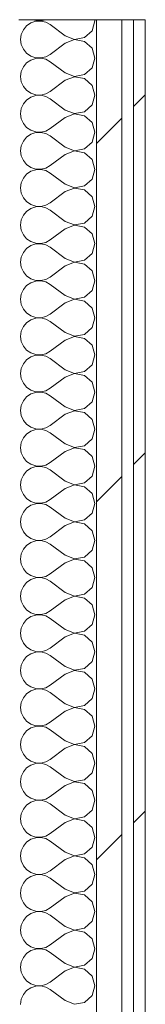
# Model space of a CAD drawing. Header units: millimetres. Extents: x -40968 to 77376, y -17881 to 4746.
# Tile 140 of 180: x -3638 to -3574, y -14152 to -13647. Entities that reach past the tile are written whole.
import ezdxf

# ---------------------------------------------------------------- set-up
doc = ezdxf.new("R2010")
doc.units = ezdxf.units.MM
doc.header["$MEASUREMENT"] = 0
doc.linetypes.add('Wipeout_Contour', pattern=[1000, 0, -1000])
doc.layers.add('Nuevo_08_E_Envans secs', color=7, linetype='Continuous')
doc.layers.add('Nuevo_08_E_Envans secs_Pluma_Nº__1', color=7, linetype='Continuous', lineweight=5)
for name, color, linetype, lineweight, true_color in [('Nuevo_08_E_Envans secs_Pluma_Nº__102', 7, 'Continuous', 5, 0xcccccc), ('Nuevo_08_E_Envans secs_Pluma_Nº__171', 171, 'Continuous', 13, 0xaaaaff), ('Nuevo_08_E_Envans secs_Pluma_Nº__177', 7, 'Continuous', 15, 0xf7e046)]:
    doc.layers.add(name, color=color, linetype=linetype, lineweight=lineweight, true_color=true_color)
pattern_1 = [(45, (0, 0), (-183.8478, 183.8478), [195, -65]), (45, (7e-14, 183.85), (-183.8478, 183.8478), [195, -65])]

# ---------------------------------------------------------------- blocks, each defined once
blk = doc.blocks.new('*X502')
at = {"layer": 'Nuevo_08_E_Envans secs_Pluma_Nº__102', "color": 254, "linetype": 'Continuous', "lineweight": 5, "true_color": 0xcccccc}
for p, q in [((-3634.84, -13650.11), (-3636.52, -13652.14)), ((-3632.68, -13648.62), (-3634.84, -13650.11)), ((-3630.19, -13647.78), (-3632.68, -13648.62)), ((-3631.6, -13646.98), (-3630.19, -13647.45)), ((-3630.19, -13647.45), (-3627.56, -13647.58)), ((-3627.56, -13647.66), (-3630.19, -13647.78)), ((-3627.56, -13647.58), (-3625, -13646.99)), ((-3625, -13648.25), (-3627.56, -13647.66)), ((-3625, -13646.99), (-3624.99, -13646.98)), ((-3622.7, -13649.52), (-3625, -13648.25)), ((-3615.08, -13655.24), (-3622.7, -13649.52)), ((-3601.27, -13652.63), (-3599.85, -13647.62)), ((-3599.85, -13647.62), (-3600.03, -13646.98)), ((-3637.58, -13654.54), (-3637.94, -13657.14)), ((-3636.52, -13652.14), (-3637.58, -13654.54)), ((-3615.08, -13655.24), (-3610.23, -13657.1)), ((-3605.11, -13656.14), (-3601.27, -13652.63)), ((-3637.94, -13657.14), (-3637.58, -13659.75)), ((-3637.58, -13659.75), (-3636.52, -13662.15)), ((-3615.08, -13659.05), (-3622.7, -13664.76)), ((-3610.23, -13657.18), (-3615.08, -13659.05)), ((-3610.23, -13657.1), (-3605.11, -13656.14)), ((-3605.11, -13658.15), (-3610.23, -13657.18)), ((-3601.27, -13661.66), (-3605.11, -13658.15)), ((-3636.52, -13662.15), (-3634.84, -13664.17)), ((-3634.84, -13664.17), (-3632.68, -13665.66)), ((-3625, -13666.03), (-3622.7, -13664.76)), ((-3599.85, -13666.67), (-3601.27, -13661.66)), ((-3634.84, -13669.16), (-3636.52, -13671.18)), ((-3632.68, -13667.67), (-3634.84, -13669.16)), ((-3632.68, -13665.66), (-3630.19, -13666.5)), ((-3630.19, -13666.83), (-3632.68, -13667.67)), ((-3630.19, -13666.5), (-3627.56, -13666.63)), ((-3627.56, -13666.71), (-3630.19, -13666.83)), ((-3627.56, -13666.63), (-3625, -13666.03)), ((-3625, -13667.3), (-3627.56, -13666.71)), ((-3622.7, -13668.57), (-3625, -13667.3)), ((-3615.08, -13674.29), (-3622.7, -13668.57)), ((-3601.27, -13671.67), (-3599.85, -13666.67)), ((-3637.58, -13673.59), (-3637.94, -13676.19)), ((-3636.52, -13671.18), (-3637.58, -13673.59)), ((-3615.08, -13674.29), (-3610.23, -13676.15)), ((-3610.23, -13676.15), (-3605.11, -13675.19)), ((-3605.11, -13675.19), (-3601.27, -13671.67)), ((-3637.94, -13676.19), (-3637.58, -13678.79)), ((-3637.58, -13678.79), (-3636.52, -13681.2)), ((-3615.08, -13678.1), (-3622.7, -13683.81)), ((-3610.23, -13676.23), (-3615.08, -13678.1)), ((-3605.11, -13677.2), (-3610.23, -13676.23)), ((-3601.27, -13680.71), (-3605.11, -13677.2)), ((-3599.85, -13685.71), (-3601.27, -13680.71)), ((-3636.52, -13681.2), (-3634.84, -13683.22)), ((-3634.84, -13683.22), (-3632.68, -13684.71)), ((-3632.68, -13684.71), (-3630.19, -13685.55)), ((-3630.19, -13685.55), (-3627.56, -13685.68)), ((-3627.56, -13685.75), (-3630.19, -13685.88)), ((-3627.56, -13685.68), (-3625, -13685.08)), ((-3625, -13686.35), (-3627.56, -13685.75)), ((-3625, -13685.08), (-3622.7, -13683.81)), ((-3601.27, -13690.72), (-3599.85, -13685.71)), ((-3636.52, -13690.23), (-3637.58, -13692.64)), ((-3634.84, -13688.21), (-3636.52, -13690.23)), ((-3632.68, -13686.72), (-3634.84, -13688.21)), ((-3630.19, -13685.88), (-3632.68, -13686.72)), ((-3622.7, -13687.62), (-3625, -13686.35)), ((-3615.08, -13693.33), (-3622.7, -13687.62)), ((-3605.11, -13694.23), (-3601.27, -13690.72)), ((-3637.58, -13692.64), (-3637.94, -13695.24)), ((-3637.94, -13695.24), (-3637.58, -13697.84)), ((-3615.08, -13693.33), (-3610.23, -13695.2)), ((-3610.23, -13695.28), (-3615.08, -13697.14)), ((-3610.23, -13695.2), (-3605.11, -13694.23)), ((-3605.11, -13696.24), (-3610.23, -13695.28)), ((-3637.58, -13697.84), (-3636.52, -13700.25)), ((-3636.52, -13700.25), (-3634.84, -13702.27)), ((-3615.08, -13697.14), (-3622.7, -13702.86)), ((-3601.27, -13699.75), (-3605.11, -13696.24)), ((-3599.85, -13704.76), (-3601.27, -13699.75)), ((-3634.84, -13702.27), (-3632.68, -13703.76)), ((-3632.68, -13705.77), (-3634.84, -13707.26)), ((-3632.68, -13703.76), (-3630.19, -13704.6)), ((-3630.19, -13704.93), (-3632.68, -13705.77)), ((-3630.19, -13704.6), (-3627.56, -13704.72)), ((-3627.56, -13704.8), (-3630.19, -13704.93)), ((-3627.56, -13704.72), (-3625, -13704.13)), ((-3625, -13705.4), (-3627.56, -13704.8)), ((-3625, -13704.13), (-3622.7, -13702.86)), ((-3622.7, -13706.67), (-3625, -13705.4)), ((-3601.27, -13709.77), (-3599.85, -13704.76)), ((-3636.52, -13709.28), (-3637.58, -13711.68)), ((-3634.84, -13707.26), (-3636.52, -13709.28)), ((-3615.08, -13712.38), (-3622.7, -13706.67)), ((-3605.11, -13713.28), (-3601.27, -13709.77)), ((-3637.58, -13711.68), (-3637.94, -13714.29)), ((-3637.94, -13714.29), (-3637.58, -13716.89)), ((-3615.08, -13712.38), (-3610.23, -13714.25)), ((-3610.23, -13714.32), (-3615.08, -13716.19)), ((-3610.23, -13714.25), (-3605.11, -13713.28)), ((-3605.11, -13715.29), (-3610.23, -13714.32)), ((-3601.27, -13718.8), (-3605.11, -13715.29)), ((-3637.58, -13716.89), (-3636.52, -13719.29)), ((-3636.52, -13719.29), (-3634.84, -13721.32)), ((-3615.08, -13716.19), (-3622.7, -13721.9)), ((-3599.85, -13723.81), (-3601.27, -13718.8)), ((-3634.84, -13721.32), (-3632.68, -13722.8)), ((-3632.68, -13724.81), (-3634.84, -13726.3)), ((-3632.68, -13722.8), (-3630.19, -13723.64)), ((-3630.19, -13723.98), (-3632.68, -13724.81)), ((-3630.19, -13723.64), (-3627.56, -13723.77)), ((-3627.56, -13723.85), (-3630.19, -13723.98)), ((-3627.56, -13723.77), (-3625, -13723.18)), ((-3625, -13724.44), (-3627.56, -13723.85)), ((-3625, -13723.18), (-3622.7, -13721.9)), ((-3622.7, -13725.71), (-3625, -13724.44)), ((-3615.08, -13731.43), (-3622.7, -13725.71)), ((-3601.27, -13728.82), (-3599.85, -13723.81)), ((-3637.58, -13730.73), (-3637.94, -13733.33)), ((-3636.52, -13728.33), (-3637.58, -13730.73)), ((-3634.84, -13726.3), (-3636.52, -13728.33)), ((-3605.11, -13732.33), (-3601.27, -13728.82)), ((-3637.94, -13733.33), (-3637.58, -13735.94)), ((-3637.58, -13735.94), (-3636.52, -13738.34)), ((-3615.08, -13735.24), (-3622.7, -13740.95)), ((-3615.08, -13731.43), (-3610.23, -13733.29)), ((-3610.23, -13733.37), (-3615.08, -13735.24)), ((-3610.23, -13733.29), (-3605.11, -13732.33)), ((-3605.11, -13734.34), (-3610.23, -13733.37)), ((-3601.27, -13737.85), (-3605.11, -13734.34)), ((-3636.52, -13738.34), (-3634.84, -13740.36)), ((-3634.84, -13740.36), (-3632.68, -13741.85)), ((-3625, -13742.22), (-3622.7, -13740.95)), ((-3599.85, -13742.86), (-3601.27, -13737.85)), ((-3634.84, -13745.35), (-3636.52, -13747.37)), ((-3632.68, -13743.86), (-3634.84, -13745.35)), ((-3632.68, -13741.85), (-3630.19, -13742.69)), ((-3630.19, -13743.02), (-3632.68, -13743.86)), ((-3630.19, -13742.69), (-3627.56, -13742.82)), ((-3627.56, -13742.9), (-3630.19, -13743.02)), ((-3627.56, -13742.82), (-3625, -13742.22)), ((-3625, -13743.49), (-3627.56, -13742.9)), ((-3622.7, -13744.76), (-3625, -13743.49)), ((-3615.08, -13750.48), (-3622.7, -13744.76)), ((-3601.27, -13747.86), (-3599.85, -13742.86)), ((-3637.58, -13749.78), (-3637.94, -13752.38)), ((-3636.52, -13747.37), (-3637.58, -13749.78)), ((-3615.08, -13750.48), (-3610.23, -13752.34)), ((-3610.23, -13752.34), (-3605.11, -13751.38)), ((-3605.11, -13751.38), (-3601.27, -13747.86)), ((-3637.94, -13752.38), (-3637.58, -13754.98)), ((-3637.58, -13754.98), (-3636.52, -13757.39)), ((-3615.08, -13754.29), (-3622.7, -13760)), ((-3610.23, -13752.42), (-3615.08, -13754.29)), ((-3605.11, -13753.39), (-3610.23, -13752.42)), ((-3601.27, -13756.9), (-3605.11, -13753.39)), ((-3636.52, -13757.39), (-3634.84, -13759.41)), ((-3634.84, -13759.41), (-3632.68, -13760.9)), ((-3632.68, -13760.9), (-3630.19, -13761.74)), ((-3627.56, -13761.87), (-3625, -13761.27)), ((-3625, -13761.27), (-3622.7, -13760)), ((-3599.85, -13761.9), (-3601.27, -13756.9)), ((-3636.52, -13766.42), (-3637.58, -13768.83)), ((-3634.84, -13764.4), (-3636.52, -13766.42)), ((-3632.68, -13762.91), (-3634.84, -13764.4)), ((-3630.19, -13762.07), (-3632.68, -13762.91)), ((-3630.19, -13761.74), (-3627.56, -13761.87)), ((-3627.56, -13761.94), (-3630.19, -13762.07)), ((-3625, -13762.54), (-3627.56, -13761.94)), ((-3622.7, -13763.81), (-3625, -13762.54)), ((-3615.08, -13769.52), (-3622.7, -13763.81)), ((-3601.27, -13766.91), (-3599.85, -13761.9)), ((-3637.58, -13768.83), (-3637.94, -13771.43)), ((-3637.94, -13771.43), (-3637.58, -13774.03)), ((-3615.08, -13769.52), (-3610.23, -13771.39)), ((-3610.23, -13771.47), (-3615.08, -13773.33)), ((-3610.23, -13771.39), (-3605.11, -13770.42)), ((-3605.11, -13772.43), (-3610.23, -13771.47)), ((-3605.11, -13770.42), (-3601.27, -13766.91)), ((-3637.58, -13774.03), (-3636.52, -13776.44)), ((-3636.52, -13776.44), (-3634.84, -13778.46)), ((-3615.08, -13773.33), (-3622.7, -13779.05)), ((-3601.27, -13775.95), (-3605.11, -13772.43)), ((-3599.85, -13780.95), (-3601.27, -13775.95)), ((-3634.84, -13778.46), (-3632.68, -13779.95)), ((-3632.68, -13779.95), (-3630.19, -13780.79)), ((-3630.19, -13781.12), (-3632.68, -13781.96)), ((-3630.19, -13780.79), (-3627.56, -13780.91)), ((-3627.56, -13780.99), (-3630.19, -13781.12)), ((-3627.56, -13780.91), (-3625, -13780.32)), ((-3625, -13781.59), (-3627.56, -13780.99)), ((-3625, -13780.32), (-3622.7, -13779.05)), ((-3622.7, -13782.86), (-3625, -13781.59)), ((-3601.27, -13785.96), (-3599.85, -13780.95)), ((-3636.52, -13785.47), (-3637.58, -13787.87)), ((-3634.84, -13783.45), (-3636.52, -13785.47)), ((-3632.68, -13781.96), (-3634.84, -13783.45)), ((-3615.08, -13788.57), (-3622.7, -13782.86)), ((-3605.11, -13789.47), (-3601.27, -13785.96)), ((-3637.58, -13787.87), (-3637.94, -13790.48)), ((-3637.94, -13790.48), (-3637.58, -13793.08)), ((-3615.08, -13788.57), (-3610.23, -13790.44)), ((-3610.23, -13790.51), (-3615.08, -13792.38)), ((-3610.23, -13790.44), (-3605.11, -13789.47)), ((-3605.11, -13791.48), (-3610.23, -13790.51)), ((-3601.27, -13794.99), (-3605.11, -13791.48)), ((-3637.58, -13793.08), (-3636.52, -13795.48)), ((-3636.52, -13795.48), (-3634.84, -13797.51)), ((-3615.08, -13792.38), (-3622.7, -13798.1)), ((-3599.85, -13800), (-3601.27, -13794.99)), ((-3634.84, -13797.51), (-3632.68, -13798.99)), ((-3632.68, -13801.01), (-3634.84, -13802.49)), ((-3632.68, -13798.99), (-3630.19, -13799.83)), ((-3630.19, -13800.17), (-3632.68, -13801.01)), ((-3630.19, -13799.83), (-3627.56, -13799.96)), ((-3627.56, -13800.04), (-3630.19, -13800.17)), ((-3627.56, -13799.96), (-3625, -13799.37)), ((-3625, -13800.63), (-3627.56, -13800.04)), ((-3625, -13799.37), (-3622.7, -13798.1)), ((-3622.7, -13801.9), (-3625, -13800.63)), ((-3615.08, -13807.62), (-3622.7, -13801.9)), ((-3601.27, -13805.01), (-3599.85, -13800)), ((-3637.58, -13806.92), (-3637.94, -13809.52)), ((-3636.52, -13804.52), (-3637.58, -13806.92)), ((-3634.84, -13802.49), (-3636.52, -13804.52)), ((-3605.11, -13808.52), (-3601.27, -13805.01)), ((-3637.94, -13809.52), (-3637.58, -13812.13)), ((-3637.58, -13812.13), (-3636.52, -13814.53)), ((-3615.08, -13811.43), (-3622.7, -13817.14)), ((-3615.08, -13807.62), (-3610.23, -13809.49)), ((-3610.23, -13809.56), (-3615.08, -13811.43)), ((-3610.23, -13809.49), (-3605.11, -13808.52)), ((-3605.11, -13810.53), (-3610.23, -13809.56)), ((-3601.27, -13814.04), (-3605.11, -13810.53)), ((-3636.52, -13814.53), (-3634.84, -13816.55)), ((-3634.84, -13816.55), (-3632.68, -13818.04)), ((-3625, -13818.41), (-3622.7, -13817.14)), ((-3599.85, -13819.05), (-3601.27, -13814.04)), ((-3634.84, -13821.54), (-3636.52, -13823.56)), ((-3632.68, -13820.05), (-3634.84, -13821.54)), ((-3632.68, -13818.04), (-3630.19, -13818.88)), ((-3630.19, -13819.21), (-3632.68, -13820.05)), ((-3630.19, -13818.88), (-3627.56, -13819.01)), ((-3627.56, -13819.09), (-3630.19, -13819.21)), ((-3627.56, -13819.01), (-3625, -13818.41)), ((-3625, -13819.68), (-3627.56, -13819.09)), ((-3622.7, -13820.95), (-3625, -13819.68)), ((-3615.08, -13826.67), (-3622.7, -13820.95)), ((-3601.27, -13824.05), (-3599.85, -13819.05)), ((-3637.58, -13825.97), (-3637.94, -13828.57)), ((-3636.52, -13823.56), (-3637.58, -13825.97)), ((-3615.08, -13826.67), (-3610.23, -13828.53)), ((-3605.11, -13827.57), (-3601.27, -13824.05)), ((-3637.94, -13828.57), (-3637.58, -13831.17)), ((-3637.58, -13831.17), (-3636.52, -13833.58)), ((-3615.08, -13830.48), (-3622.7, -13836.19)), ((-3610.23, -13828.61), (-3615.08, -13830.48)), ((-3610.23, -13828.53), (-3605.11, -13827.57)), ((-3605.11, -13829.58), (-3610.23, -13828.61)), ((-3601.27, -13833.09), (-3605.11, -13829.58)), ((-3636.52, -13833.58), (-3634.84, -13835.6)), ((-3634.84, -13835.6), (-3632.68, -13837.09)), ((-3632.68, -13837.09), (-3630.19, -13837.93)), ((-3625, -13837.46), (-3622.7, -13836.19)), ((-3599.85, -13838.1), (-3601.27, -13833.09)), ((-3634.84, -13840.59), (-3636.52, -13842.61)), ((-3632.68, -13839.1), (-3634.84, -13840.59)), ((-3630.19, -13838.26), (-3632.68, -13839.1)), ((-3630.19, -13837.93), (-3627.56, -13838.06)), ((-3627.56, -13838.13), (-3630.19, -13838.26)), ((-3627.56, -13838.06), (-3625, -13837.46)), ((-3625, -13838.73), (-3627.56, -13838.13)), ((-3622.7, -13840), (-3625, -13838.73)), ((-3615.08, -13845.71), (-3622.7, -13840)), ((-3601.27, -13843.1), (-3599.85, -13838.1)), ((-3637.58, -13845.02), (-3637.94, -13847.62)), ((-3636.52, -13842.61), (-3637.58, -13845.02)), ((-3615.08, -13845.71), (-3610.23, -13847.58)), ((-3610.23, -13847.58), (-3605.11, -13846.61)), ((-3605.11, -13846.61), (-3601.27, -13843.1)), ((-3637.94, -13847.62), (-3637.58, -13850.22)), ((-3637.58, -13850.22), (-3636.52, -13852.63)), ((-3615.08, -13849.52), (-3622.7, -13855.24)), ((-3610.23, -13847.66), (-3615.08, -13849.52)), ((-3605.11, -13848.62), (-3610.23, -13847.66)), ((-3601.27, -13852.14), (-3605.11, -13848.62)), ((-3599.85, -13857.14), (-3601.27, -13852.14)), ((-3636.52, -13852.63), (-3634.84, -13854.65)), ((-3634.84, -13854.65), (-3632.68, -13856.14)), ((-3632.68, -13856.14), (-3630.19, -13856.98)), ((-3630.19, -13857.31), (-3632.68, -13858.15)), ((-3630.19, -13856.98), (-3627.56, -13857.1)), ((-3627.56, -13857.18), (-3630.19, -13857.31)), ((-3627.56, -13857.1), (-3625, -13856.51)), ((-3625, -13857.78), (-3627.56, -13857.18)), ((-3625, -13856.51), (-3622.7, -13855.24)), ((-3601.27, -13862.15), (-3599.85, -13857.14)), ((-3636.52, -13861.66), (-3637.58, -13864.06)), ((-3634.84, -13859.64), (-3636.52, -13861.66)), ((-3632.68, -13858.15), (-3634.84, -13859.64)), ((-3622.7, -13859.05), (-3625, -13857.78)), ((-3615.08, -13864.76), (-3622.7, -13859.05)), ((-3605.11, -13865.66), (-3601.27, -13862.15)), ((-3637.58, -13864.06), (-3637.94, -13866.67)), ((-3637.94, -13866.67), (-3637.58, -13869.27)), ((-3615.08, -13864.76), (-3610.23, -13866.63)), ((-3610.23, -13866.71), (-3615.08, -13868.57)), ((-3610.23, -13866.63), (-3605.11, -13865.66)), ((-3605.11, -13867.67), (-3610.23, -13866.71)), ((-3601.27, -13871.18), (-3605.11, -13867.67)), ((-3637.58, -13869.27), (-3636.52, -13871.67)), ((-3636.52, -13871.67), (-3634.84, -13873.7)), ((-3615.08, -13868.57), (-3622.7, -13874.29)), ((-3599.85, -13876.19), (-3601.27, -13871.18)), ((-3634.84, -13873.7), (-3632.68, -13875.19)), ((-3632.68, -13877.2), (-3634.84, -13878.68)), ((-3632.68, -13875.19), (-3630.19, -13876.02)), ((-3630.19, -13876.36), (-3632.68, -13877.2)), ((-3630.19, -13876.02), (-3627.56, -13876.15)), ((-3627.56, -13876.23), (-3630.19, -13876.36)), ((-3627.56, -13876.15), (-3625, -13875.56)), ((-3625, -13876.82), (-3627.56, -13876.23)), ((-3625, -13875.56), (-3622.7, -13874.29)), ((-3622.7, -13878.1), (-3625, -13876.82)), ((-3601.27, -13881.2), (-3599.85, -13876.19)), ((-3636.52, -13880.71), (-3637.58, -13883.11)), ((-3634.84, -13878.68), (-3636.52, -13880.71)), ((-3615.08, -13883.81), (-3622.7, -13878.1)), ((-3605.11, -13884.71), (-3601.27, -13881.2)), ((-3637.58, -13883.11), (-3637.94, -13885.71)), ((-3637.94, -13885.71), (-3637.58, -13888.32)), ((-3615.08, -13887.62), (-3622.7, -13893.33)), ((-3615.08, -13883.81), (-3610.23, -13885.68)), ((-3610.23, -13885.75), (-3615.08, -13887.62)), ((-3610.23, -13885.68), (-3605.11, -13884.71)), ((-3605.11, -13886.72), (-3610.23, -13885.75)), ((-3601.27, -13890.23), (-3605.11, -13886.72)), ((-3637.58, -13888.32), (-3636.52, -13890.72)), ((-3636.52, -13890.72), (-3634.84, -13892.74)), ((-3634.84, -13892.74), (-3632.68, -13894.23)), ((-3599.85, -13895.24), (-3601.27, -13890.23)), ((-3634.84, -13897.73), (-3636.52, -13899.75)), ((-3632.68, -13896.24), (-3634.84, -13897.73)), ((-3632.68, -13894.23), (-3630.19, -13895.07)), ((-3630.19, -13895.4), (-3632.68, -13896.24)), ((-3630.19, -13895.07), (-3627.56, -13895.2)), ((-3627.56, -13895.28), (-3630.19, -13895.4)), ((-3627.56, -13895.2), (-3625, -13894.6)), ((-3625, -13895.87), (-3627.56, -13895.28)), ((-3625, -13894.6), (-3622.7, -13893.33)), ((-3622.7, -13897.14), (-3625, -13895.87)), ((-3615.08, -13902.86), (-3622.7, -13897.14)), ((-3601.27, -13900.25), (-3599.85, -13895.24)), ((-3637.58, -13902.16), (-3637.94, -13904.76)), ((-3636.52, -13899.75), (-3637.58, -13902.16)), ((-3615.08, -13902.86), (-3610.23, -13904.72)), ((-3605.11, -13903.76), (-3601.27, -13900.25)), ((-3637.94, -13904.76), (-3637.58, -13907.36)), ((-3637.58, -13907.36), (-3636.52, -13909.77)), ((-3615.08, -13906.67), (-3622.7, -13912.38)), ((-3610.23, -13904.8), (-3615.08, -13906.67)), ((-3610.23, -13904.72), (-3605.11, -13903.76)), ((-3605.11, -13905.77), (-3610.23, -13904.8)), ((-3601.27, -13909.28), (-3605.11, -13905.77)), ((-3636.52, -13909.77), (-3634.84, -13911.79)), ((-3634.84, -13911.79), (-3632.68, -13913.28)), ((-3625, -13913.65), (-3622.7, -13912.38)), ((-3599.85, -13914.29), (-3601.27, -13909.28)), ((-3634.84, -13916.78), (-3636.52, -13918.8)), ((-3632.68, -13915.29), (-3634.84, -13916.78)), ((-3632.68, -13913.28), (-3630.19, -13914.12)), ((-3630.19, -13914.45), (-3632.68, -13915.29)), ((-3630.19, -13914.12), (-3627.56, -13914.25)), ((-3627.56, -13914.32), (-3630.19, -13914.45)), ((-3627.56, -13914.25), (-3625, -13913.65)), ((-3625, -13914.92), (-3627.56, -13914.32)), ((-3622.7, -13916.19), (-3625, -13914.92)), ((-3615.08, -13921.9), (-3622.7, -13916.19)), ((-3601.27, -13919.29), (-3599.85, -13914.29)), ((-3637.58, -13921.21), (-3637.94, -13923.81)), ((-3636.52, -13918.8), (-3637.58, -13921.21)), ((-3615.08, -13921.9), (-3610.23, -13923.77)), ((-3610.23, -13923.77), (-3605.11, -13922.8)), ((-3605.11, -13922.8), (-3601.27, -13919.29)), ((-3637.94, -13923.81), (-3637.58, -13926.41)), ((-3637.58, -13926.41), (-3636.52, -13928.82)), ((-3615.08, -13925.71), (-3622.7, -13931.43)), ((-3610.23, -13923.85), (-3615.08, -13925.71)), ((-3605.11, -13924.81), (-3610.23, -13923.85)), ((-3601.27, -13928.33), (-3605.11, -13924.81)), ((-3599.85, -13933.33), (-3601.27, -13928.33)), ((-3636.52, -13928.82), (-3634.84, -13930.84)), ((-3634.84, -13930.84), (-3632.68, -13932.33)), ((-3632.68, -13932.33), (-3630.19, -13933.17)), ((-3630.19, -13933.17), (-3627.56, -13933.29)), ((-3627.56, -13933.37), (-3630.19, -13933.5)), ((-3627.56, -13933.29), (-3625, -13932.7)), ((-3625, -13933.97), (-3627.56, -13933.37)), ((-3625, -13932.7), (-3622.7, -13931.43)), ((-3601.27, -13938.34), (-3599.85, -13933.33)), ((-3636.52, -13937.85), (-3637.58, -13940.25)), ((-3634.84, -13935.83), (-3636.52, -13937.85)), ((-3632.68, -13934.34), (-3634.84, -13935.83)), ((-3630.19, -13933.5), (-3632.68, -13934.34)), ((-3622.7, -13935.24), (-3625, -13933.97)), ((-3615.08, -13940.95), (-3622.7, -13935.24)), ((-3605.11, -13941.85), (-3601.27, -13938.34)), ((-3637.58, -13940.25), (-3637.94, -13942.86)), ((-3637.94, -13942.86), (-3637.58, -13945.46)), ((-3615.08, -13940.95), (-3610.23, -13942.82)), ((-3610.23, -13942.9), (-3615.08, -13944.76)), ((-3610.23, -13942.82), (-3605.11, -13941.85)), ((-3605.11, -13943.86), (-3610.23, -13942.9)), ((-3637.58, -13945.46), (-3636.52, -13947.86)), ((-3636.52, -13947.86), (-3634.84, -13949.89)), ((-3615.08, -13944.76), (-3622.7, -13950.48)), ((-3601.27, -13947.37), (-3605.11, -13943.86)), ((-3599.85, -13952.38), (-3601.27, -13947.37)), ((-3634.84, -13949.89), (-3632.68, -13951.38)), ((-3632.68, -13953.39), (-3634.84, -13954.87)), ((-3632.68, -13951.38), (-3630.19, -13952.22)), ((-3630.19, -13952.55), (-3632.68, -13953.39)), ((-3630.19, -13952.22), (-3627.56, -13952.34)), ((-3627.56, -13952.42), (-3630.19, -13952.55)), ((-3627.56, -13952.34), (-3625, -13951.75)), ((-3625, -13953.01), (-3627.56, -13952.42)), ((-3625, -13951.75), (-3622.7, -13950.48)), ((-3622.7, -13954.29), (-3625, -13953.01)), ((-3601.27, -13957.39), (-3599.85, -13952.38)), ((-3636.52, -13956.9), (-3637.58, -13959.3)), ((-3634.84, -13954.87), (-3636.52, -13956.9)), ((-3615.08, -13960), (-3622.7, -13954.29)), ((-3605.11, -13960.9), (-3601.27, -13957.39)), ((-3637.58, -13959.3), (-3637.94, -13961.9)), ((-3637.94, -13961.9), (-3637.58, -13964.51)), ((-3615.08, -13960), (-3610.23, -13961.87)), ((-3610.23, -13961.94), (-3615.08, -13963.81)), ((-3610.23, -13961.87), (-3605.11, -13960.9)), ((-3605.11, -13962.91), (-3610.23, -13961.94)), ((-3601.27, -13966.42), (-3605.11, -13962.91)), ((-3637.58, -13964.51), (-3636.52, -13966.91)), ((-3636.52, -13966.91), (-3634.84, -13968.94)), ((-3615.08, -13963.81), (-3622.7, -13969.52)), ((-3599.85, -13971.43), (-3601.27, -13966.42)), ((-3634.84, -13968.94), (-3632.68, -13970.42)), ((-3632.68, -13972.43), (-3634.84, -13973.92)), ((-3632.68, -13970.42), (-3630.19, -13971.26)), ((-3630.19, -13971.59), (-3632.68, -13972.43)), ((-3630.19, -13971.26), (-3627.56, -13971.39)), ((-3627.56, -13971.47), (-3630.19, -13971.59)), ((-3627.56, -13971.39), (-3625, -13970.8)), ((-3625, -13972.06), (-3627.56, -13971.47)), ((-3625, -13970.8), (-3622.7, -13969.52)), ((-3622.7, -13973.33), (-3625, -13972.06)), ((-3615.08, -13979.05), (-3622.7, -13973.33)), ((-3601.27, -13976.44), (-3599.85, -13971.43)), ((-3637.58, -13978.35), (-3637.94, -13980.95)), ((-3636.52, -13975.95), (-3637.58, -13978.35)), ((-3634.84, -13973.92), (-3636.52, -13975.95)), ((-3605.11, -13979.95), (-3601.27, -13976.44)), ((-3637.94, -13980.95), (-3637.58, -13983.55)), ((-3637.58, -13983.55), (-3636.52, -13985.96)), ((-3615.08, -13982.86), (-3622.7, -13988.57)), ((-3615.08, -13979.05), (-3610.23, -13980.91)), ((-3610.23, -13980.99), (-3615.08, -13982.86)), ((-3610.23, -13980.91), (-3605.11, -13979.95)), ((-3605.11, -13981.96), (-3610.23, -13980.99)), ((-3601.27, -13985.47), (-3605.11, -13981.96)), ((-3636.52, -13985.96), (-3634.84, -13987.98)), ((-3634.84, -13987.98), (-3632.68, -13989.47)), ((-3625, -13989.84), (-3622.7, -13988.57)), ((-3599.85, -13990.48), (-3601.27, -13985.47)), ((-3634.84, -13992.97), (-3636.52, -13994.99)), ((-3632.68, -13991.48), (-3634.84, -13992.97)), ((-3632.68, -13989.47), (-3630.19, -13990.31)), ((-3630.19, -13990.64), (-3632.68, -13991.48)), ((-3630.19, -13990.31), (-3627.56, -13990.44)), ((-3627.56, -13990.51), (-3630.19, -13990.64)), ((-3627.56, -13990.44), (-3625, -13989.84)), ((-3625, -13991.11), (-3627.56, -13990.51)), ((-3622.7, -13992.38), (-3625, -13991.11)), ((-3615.08, -13998.1), (-3622.7, -13992.38)), ((-3601.27, -13995.48), (-3599.85, -13990.48)), ((-3637.58, -13997.4), (-3637.94, -14000)), ((-3636.52, -13994.99), (-3637.58, -13997.4)), ((-3615.08, -13998.1), (-3610.23, -13999.96)), ((-3610.23, -13999.96), (-3605.11, -13998.99)), ((-3605.11, -13998.99), (-3601.27, -13995.48)), ((-3637.94, -14000), (-3637.58, -14002.6)), ((-3637.58, -14002.6), (-3636.52, -14005.01)), ((-3615.08, -14001.9), (-3622.7, -14007.62)), ((-3610.23, -14000.04), (-3615.08, -14001.9)), ((-3605.11, -14001.01), (-3610.23, -14000.04)), ((-3601.27, -14004.52), (-3605.11, -14001.01)), ((-3636.52, -14005.01), (-3634.84, -14007.03)), ((-3634.84, -14007.03), (-3632.68, -14008.52)), ((-3632.68, -14008.52), (-3630.19, -14009.36)), ((-3627.56, -14009.49), (-3625, -14008.89)), ((-3625, -14008.89), (-3622.7, -14007.62)), ((-3599.85, -14009.52), (-3601.27, -14004.52)), ((-3636.52, -14014.04), (-3637.58, -14016.45)), ((-3634.84, -14012.02), (-3636.52, -14014.04)), ((-3632.68, -14010.53), (-3634.84, -14012.02)), ((-3630.19, -14009.69), (-3632.68, -14010.53)), ((-3630.19, -14009.36), (-3627.56, -14009.49)), ((-3627.56, -14009.56), (-3630.19, -14009.69)), ((-3625, -14010.16), (-3627.56, -14009.56)), ((-3622.7, -14011.43), (-3625, -14010.16)), ((-3615.08, -14017.14), (-3622.7, -14011.43)), ((-3601.27, -14014.53), (-3599.85, -14009.52)), ((-3637.58, -14016.45), (-3637.94, -14019.05)), ((-3637.94, -14019.05), (-3637.58, -14021.65)), ((-3615.08, -14017.14), (-3610.23, -14019.01)), ((-3610.23, -14019.09), (-3615.08, -14020.95)), ((-3610.23, -14019.01), (-3605.11, -14018.04)), ((-3605.11, -14020.05), (-3610.23, -14019.09)), ((-3605.11, -14018.04), (-3601.27, -14014.53)), ((-3637.58, -14021.65), (-3636.52, -14024.05)), ((-3636.52, -14024.05), (-3634.84, -14026.08)), ((-3615.08, -14020.95), (-3622.7, -14026.67)), ((-3601.27, -14023.56), (-3605.11, -14020.05)), ((-3599.85, -14028.57), (-3601.27, -14023.56)), ((-3634.84, -14026.08), (-3632.68, -14027.57)), ((-3632.68, -14027.57), (-3630.19, -14028.41)), ((-3630.19, -14028.74), (-3632.68, -14029.58)), ((-3630.19, -14028.41), (-3627.56, -14028.53)), ((-3627.56, -14028.61), (-3630.19, -14028.74)), ((-3627.56, -14028.53), (-3625, -14027.94)), ((-3625, -14029.2), (-3627.56, -14028.61)), ((-3625, -14027.94), (-3622.7, -14026.67)), ((-3622.7, -14030.48), (-3625, -14029.2)), ((-3601.27, -14033.58), (-3599.85, -14028.57)), ((-3636.52, -14033.09), (-3637.58, -14035.49)), ((-3634.84, -14031.06), (-3636.52, -14033.09)), ((-3632.68, -14029.58), (-3634.84, -14031.06)), ((-3615.08, -14036.19), (-3622.7, -14030.48)), ((-3605.11, -14037.09), (-3601.27, -14033.58)), ((-3637.58, -14035.49), (-3637.94, -14038.1)), ((-3637.94, -14038.1), (-3637.58, -14040.7)), ((-3615.08, -14036.19), (-3610.23, -14038.06)), ((-3610.23, -14038.13), (-3615.08, -14040)), ((-3610.23, -14038.06), (-3605.11, -14037.09)), ((-3605.11, -14039.1), (-3610.23, -14038.13)), ((-3601.27, -14042.61), (-3605.11, -14039.1)), ((-3637.58, -14040.7), (-3636.52, -14043.1)), ((-3636.52, -14043.1), (-3634.84, -14045.13)), ((-3615.08, -14040), (-3622.7, -14045.71)), ((-3599.85, -14047.62), (-3601.27, -14042.61)), ((-3634.84, -14045.13), (-3632.68, -14046.61)), ((-3632.68, -14048.62), (-3634.84, -14050.11)), ((-3632.68, -14046.61), (-3630.19, -14047.45)), ((-3630.19, -14047.78), (-3632.68, -14048.62)), ((-3630.19, -14047.45), (-3627.56, -14047.58)), ((-3627.56, -14047.66), (-3630.19, -14047.78)), ((-3627.56, -14047.58), (-3625, -14046.99)), ((-3625, -14048.25), (-3627.56, -14047.66)), ((-3625, -14046.99), (-3622.7, -14045.71)), ((-3622.7, -14049.52), (-3625, -14048.25)), ((-3615.08, -14055.24), (-3622.7, -14049.52)), ((-3601.27, -14052.63), (-3599.85, -14047.62)), ((-3637.58, -14054.54), (-3637.94, -14057.14)), ((-3636.52, -14052.14), (-3637.58, -14054.54)), ((-3634.84, -14050.11), (-3636.52, -14052.14)), ((-3605.11, -14056.14), (-3601.27, -14052.63)), ((-3637.94, -14057.14), (-3637.58, -14059.75)), ((-3637.58, -14059.75), (-3636.52, -14062.15)), ((-3615.08, -14059.05), (-3622.7, -14064.76)), ((-3615.08, -14055.24), (-3610.23, -14057.1)), ((-3610.23, -14057.18), (-3615.08, -14059.05)), ((-3610.23, -14057.1), (-3605.11, -14056.14)), ((-3605.11, -14058.15), (-3610.23, -14057.18)), ((-3601.27, -14061.66), (-3605.11, -14058.15)), ((-3636.52, -14062.15), (-3634.84, -14064.17)), ((-3634.84, -14064.17), (-3632.68, -14065.66)), ((-3625, -14066.03), (-3622.7, -14064.76)), ((-3599.85, -14066.67), (-3601.27, -14061.66)), ((-3634.84, -14069.16), (-3636.52, -14071.18)), ((-3632.68, -14067.67), (-3634.84, -14069.16)), ((-3632.68, -14065.66), (-3630.19, -14066.5)), ((-3630.19, -14066.83), (-3632.68, -14067.67)), ((-3630.19, -14066.5), (-3627.56, -14066.63)), ((-3627.56, -14066.71), (-3630.19, -14066.83)), ((-3627.56, -14066.63), (-3625, -14066.03)), ((-3625, -14067.3), (-3627.56, -14066.71)), ((-3622.7, -14068.57), (-3625, -14067.3)), ((-3615.08, -14074.29), (-3622.7, -14068.57)), ((-3601.27, -14071.67), (-3599.85, -14066.67)), ((-3637.58, -14073.59), (-3637.94, -14076.19)), ((-3636.52, -14071.18), (-3637.58, -14073.59)), ((-3615.08, -14074.29), (-3610.23, -14076.15)), ((-3605.11, -14075.19), (-3601.27, -14071.67)), ((-3637.94, -14076.19), (-3637.58, -14078.79)), ((-3637.58, -14078.79), (-3636.52, -14081.2)), ((-3615.08, -14078.1), (-3622.7, -14083.81)), ((-3610.23, -14076.23), (-3615.08, -14078.1)), ((-3610.23, -14076.15), (-3605.11, -14075.19)), ((-3605.11, -14077.2), (-3610.23, -14076.23)), ((-3601.27, -14080.71), (-3605.11, -14077.2)), ((-3636.52, -14081.2), (-3634.84, -14083.22)), ((-3634.84, -14083.22), (-3632.68, -14084.71)), ((-3632.68, -14084.71), (-3630.19, -14085.55)), ((-3627.56, -14085.68), (-3625, -14085.08)), ((-3625, -14085.08), (-3622.7, -14083.81)), ((-3599.85, -14085.71), (-3601.27, -14080.71)), ((-3634.84, -14088.21), (-3636.52, -14090.23)), ((-3632.68, -14086.72), (-3634.84, -14088.21)), ((-3630.19, -14085.88), (-3632.68, -14086.72)), ((-3630.19, -14085.55), (-3627.56, -14085.68)), ((-3627.56, -14085.75), (-3630.19, -14085.88)), ((-3625, -14086.35), (-3627.56, -14085.75)), ((-3622.7, -14087.62), (-3625, -14086.35)), ((-3615.08, -14093.33), (-3622.7, -14087.62)), ((-3601.27, -14090.72), (-3599.85, -14085.71)), ((-3637.58, -14092.64), (-3637.94, -14095.24)), ((-3636.52, -14090.23), (-3637.58, -14092.64)), ((-3615.08, -14093.33), (-3610.23, -14095.2)), ((-3610.23, -14095.2), (-3605.11, -14094.23)), ((-3605.11, -14094.23), (-3601.27, -14090.72)), ((-3637.94, -14095.24), (-3637.58, -14097.84)), ((-3637.58, -14097.84), (-3636.52, -14100.25)), ((-3636.52, -14100.25), (-3634.84, -14102.27)), ((-3615.08, -14097.14), (-3622.7, -14102.86)), ((-3610.23, -14095.28), (-3615.08, -14097.14)), ((-3605.11, -14096.24), (-3610.23, -14095.28)), ((-3601.27, -14099.75), (-3605.11, -14096.24)), ((-3599.85, -14104.76), (-3601.27, -14099.75)), ((-3634.84, -14102.27), (-3632.68, -14103.76)), ((-3632.68, -14103.76), (-3630.19, -14104.6)), ((-3630.19, -14104.93), (-3632.68, -14105.77)), ((-3630.19, -14104.6), (-3627.56, -14104.72)), ((-3627.56, -14104.8), (-3630.19, -14104.93)), ((-3627.56, -14104.72), (-3625, -14104.13)), ((-3625, -14105.4), (-3627.56, -14104.8)), ((-3625, -14104.13), (-3622.7, -14102.86)), ((-3601.27, -14109.77), (-3599.85, -14104.76)), ((-3636.52, -14109.28), (-3637.58, -14111.68)), ((-3634.84, -14107.26), (-3636.52, -14109.28)), ((-3632.68, -14105.77), (-3634.84, -14107.26)), ((-3622.7, -14106.67), (-3625, -14105.4)), ((-3615.08, -14112.38), (-3622.7, -14106.67)), ((-3605.11, -14113.28), (-3601.27, -14109.77)), ((-3637.58, -14111.68), (-3637.94, -14114.29)), ((-3637.94, -14114.29), (-3637.58, -14116.89)), ((-3615.08, -14112.38), (-3610.23, -14114.25)), ((-3610.23, -14114.32), (-3615.08, -14116.19)), ((-3610.23, -14114.25), (-3605.11, -14113.28)), ((-3605.11, -14115.29), (-3610.23, -14114.32)), ((-3601.27, -14118.8), (-3605.11, -14115.29)), ((-3637.58, -14116.89), (-3636.52, -14119.29)), ((-3636.52, -14119.29), (-3634.84, -14121.32)), ((-3615.08, -14116.19), (-3622.7, -14121.9)), ((-3599.85, -14123.81), (-3601.27, -14118.8)), ((-3634.84, -14121.32), (-3632.68, -14122.8)), ((-3632.68, -14124.81), (-3634.84, -14126.3)), ((-3632.68, -14122.8), (-3630.19, -14123.64)), ((-3630.19, -14123.98), (-3632.68, -14124.81)), ((-3630.19, -14123.64), (-3627.56, -14123.77)), ((-3627.56, -14123.85), (-3630.19, -14123.98)), ((-3627.56, -14123.77), (-3625, -14123.18)), ((-3625, -14124.44), (-3627.56, -14123.85)), ((-3625, -14123.18), (-3622.7, -14121.9)), ((-3622.7, -14125.71), (-3625, -14124.44)), ((-3601.27, -14128.82), (-3599.85, -14123.81)), ((-3636.52, -14128.33), (-3637.58, -14130.73)), ((-3634.84, -14126.3), (-3636.52, -14128.33)), ((-3615.08, -14131.43), (-3622.7, -14125.71)), ((-3605.11, -14132.33), (-3601.27, -14128.82)), ((-3637.58, -14130.73), (-3637.94, -14133.33)), ((-3637.94, -14133.33), (-3637.58, -14135.94)), ((-3615.08, -14135.24), (-3622.7, -14140.95)), ((-3615.08, -14131.43), (-3610.23, -14133.29)), ((-3610.23, -14133.37), (-3615.08, -14135.24)), ((-3610.23, -14133.29), (-3605.11, -14132.33)), ((-3605.11, -14134.34), (-3610.23, -14133.37)), ((-3601.27, -14137.85), (-3605.11, -14134.34)), ((-3637.58, -14135.94), (-3636.52, -14138.34)), ((-3636.52, -14138.34), (-3634.84, -14140.36)), ((-3634.84, -14140.36), (-3632.68, -14141.85)), ((-3599.85, -14142.86), (-3601.27, -14137.85)), ((-3634.84, -14145.35), (-3636.52, -14147.37)), ((-3632.68, -14143.86), (-3634.84, -14145.35)), ((-3632.68, -14141.85), (-3630.19, -14142.69)), ((-3630.19, -14143.02), (-3632.68, -14143.86)), ((-3630.19, -14142.69), (-3627.56, -14142.82)), ((-3627.56, -14142.9), (-3630.19, -14143.02)), ((-3627.56, -14142.82), (-3625, -14142.22)), ((-3625, -14143.49), (-3627.56, -14142.9)), ((-3625, -14142.22), (-3622.7, -14140.95)), ((-3622.7, -14144.76), (-3625, -14143.49)), ((-3615.08, -14150.48), (-3622.7, -14144.76)), ((-3601.27, -14147.86), (-3599.85, -14142.86)), ((-3637.58, -14149.78), (-3637.94, -14152.38)), ((-3636.52, -14147.37), (-3637.58, -14149.78)), ((-3615.08, -14150.48), (-3610.23, -14152.34)), ((-3605.11, -14151.38), (-3601.27, -14147.86)), ((-3610.23, -14152.34), (-3605.11, -14151.38))]:
    blk.add_line(p, q, dxfattribs=at)
blk = doc.blocks.new('Muro_156_5', base_point=(-3573.89, -17276.98))
at = {"color": 254, "linetype": 'Wipeout_Contour', "lineweight": 0, "ltscale": 63230.89992}
blk.add_wipeout([(-3585.89, -17130.98), (-3585.89, -13646.98), (-3598.89, -13646.98), (-3598.89, -17130.98)], dxfattribs=at).dxf.layer = 'Nuevo_08_E_Envans secs'
at = {"color": 254, "linetype": 'Wipeout_Contour', "lineweight": 0, "ltscale": 63216.671369}
blk.add_wipeout([(-3573.89, -17130.98), (-3573.89, -13646.98), (-3579.89, -13646.98), (-3579.89, -17130.98)], dxfattribs=at).dxf.layer = 'Nuevo_08_E_Envans secs'
at = {"layer": 'Nuevo_08_E_Envans secs_Pluma_Nº__171', "linetype": 'Continuous', "lineweight": 13, "true_color": 0xaaaaff}
h = blk.add_hatch(dxfattribs=at)
h.set_pattern_fill('Panellat_HPL_0005', color=161, style=0, pattern_type=2)
h.set_pattern_definition(pattern_1)
h.paths.add_polyline_path([(-3573.89, -17130.98), (-3573.89, -13646.98), (-3579.89, -13646.98), (-3579.89, -17130.98)])
at = {"layer": 'Nuevo_08_E_Envans secs_Pluma_Nº__177', "linetype": 'Continuous', "lineweight": 15, "true_color": 0xf7e046}
h = blk.add_hatch(dxfattribs=at)
h.set_pattern_fill('Panellat_HPL_0005', color=53, style=0, pattern_type=2)
h.set_pattern_definition(pattern_1)
h.paths.add_polyline_path([(-3585.89, -17130.98), (-3585.89, -13646.98), (-3598.89, -13646.98), (-3598.89, -17130.98)])
at = {"layer": 'Nuevo_08_E_Envans secs_Pluma_Nº__1', "color": 7, "linetype": 'Continuous', "lineweight": 5}
for p, q in [((-3598.89, -17130.98), (-3598.89, -13646.98)), ((-3585.89, -17130.98), (-3585.89, -13646.98)), ((-3579.89, -17130.98), (-3579.89, -13646.98))]:
    blk.add_line(p, q, dxfattribs=at)
at = {"layer": 'Nuevo_08_E_Envans secs_Pluma_Nº__1', "color": 7, "linetype": 'Continuous', "lineweight": 5, "flags": 128}
for points in [[(-3598.89, -13646.98), (-3638.89, -13646.98)], [(-3585.89, -13646.98), (-3598.89, -13646.98)], [(-3579.89, -13646.98), (-3585.89, -13646.98)], [(-3573.89, -13646.98), (-3579.89, -13646.98)], [(-3573.89, -17130.98), (-3573.89, -13646.98)]]:
    blk.add_lwpolyline(points, dxfattribs=at)
at = {"layer": 'Nuevo_08_E_Envans secs', "color": 7, "lineweight": 20}
blk.add_blockref('*X502', (0, 0), dxfattribs=at)

msp = doc.modelspace()

# ---------------------------------------------------------------- block references
at = {"layer": 'Nuevo_08_E_Envans secs', "color": 7, "lineweight": 20}
msp.add_blockref('Muro_156_5', (-3573.89, -17276.98), dxfattribs=at)

doc.saveas('drawing.dxf')
